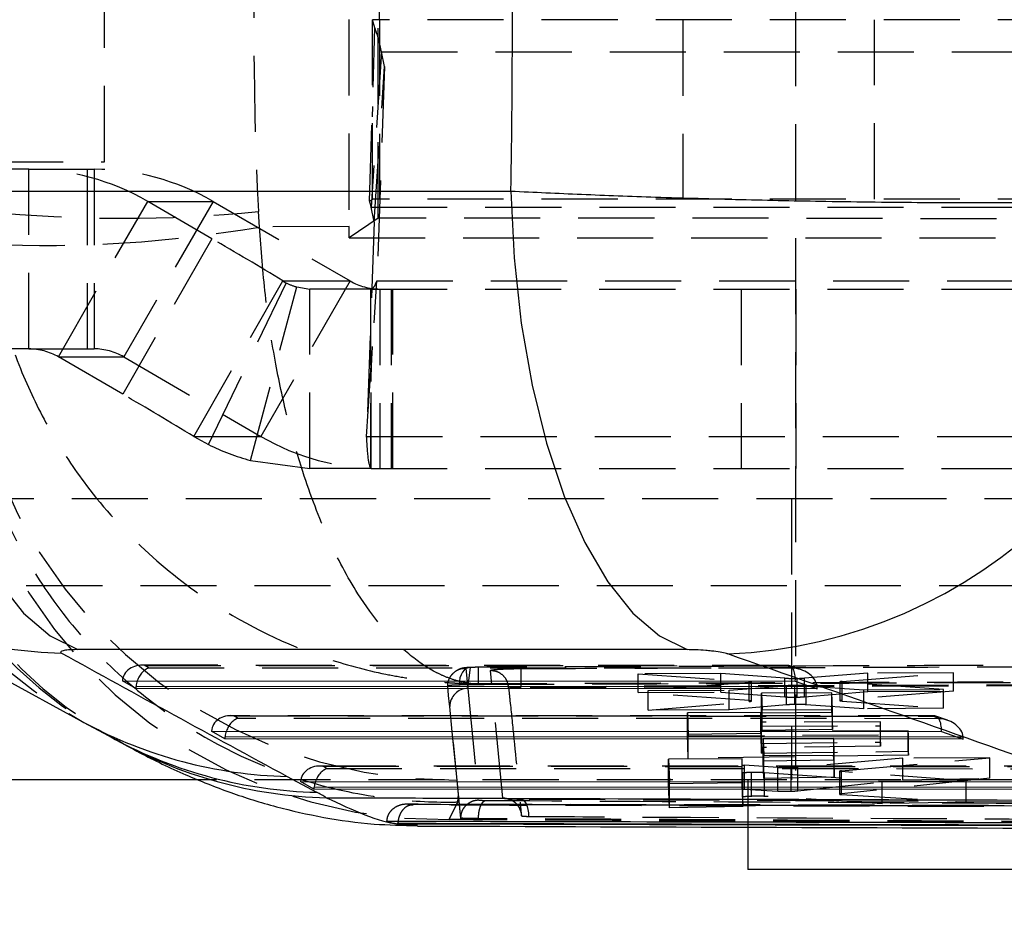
# Model space of a CAD drawing. Extents: x 11 to 368, y 17 to 293.
# Tile 5 of 24: x 180 to 196, y 37 to 52. Entities that reach past the tile are written whole.
import ezdxf

# ---------------------------------------------------------------- set-up
doc = ezdxf.new("R2010")
doc.units = 0
doc.linetypes.add('HIDDEN', pattern=[1.905, 1.27, -0.635])
doc.layers.get('0').update_dxf_attribs({"linetype": 'CONTINUOUS'})
doc.styles.add('SLDTEXTSTYLE0', font='TXT', dxfattribs={"width": 0.75})
doc.dimstyles.new('SLDDIMSTYLE0', dxfattribs={"dimtxt": 3.5, "dimasz": 3.302, "dimexe": 0, "dimexo": 0.0625, "dimgap": 0.875, "dimtad": 1, "dimdec": 0, "dimrnd": 1e-09, "dimzin": 12, "dimtxsty": 'SLDTEXTSTYLE0', "dimsah": 1, "dimcen": 0.09, "dimazin": 3, "dimtfac": 1, "dimtofl": 0, "dimtmove": 0, "dimatfit": 3, "dimtolj": 1, "dimtzin": 12})
doc.dimstyles.new('SLDDIMSTYLE1', dxfattribs={"dimtxt": 3.5, "dimasz": 3.302, "dimexe": 0, "dimexo": 0.0625, "dimgap": 0.875, "dimtad": 1, "dimdec": 3, "dimrnd": 1e-09, "dimzin": 12, "dimtxsty": 'SLDTEXTSTYLE0', "dimsah": 1, "dimcen": 0.09, "dimazin": 3, "dimtfac": 1, "dimtdec": 3, "dimtofl": 0, "dimtmove": 0, "dimatfit": 3, "dimtolj": 1, "dimtzin": 12})

# ---------------------------------------------------------------- blocks, each defined once
blk = doc.blocks.new('_D_6')
at = {"color": 179, "linetype": 'CONTINUOUS'}
for p, q in [((112.941, 40.966), (112.941, 26.766)), ((202.941, 39.266), (202.941, 26.766)), ((202.941, 27.766), (112.941, 27.766))]:
    blk.add_line(p, q, dxfattribs=at)
for points in [[(112.941, 27.766), (116.243, 27.258), (116.243, 28.274)], [(202.941, 27.766), (199.639, 28.274), (199.639, 27.258)]]:
    blk.add_solid(points, dxfattribs=at)
at = {"color": 179, "linetype": 'CONTINUOUS', "insert": (151.888, 32.278, -29.839), "char_height": 3.5, "attachment_point": 1, "style": 'SLDTEXTSTYLE0'}
blk.add_mtext('90', dxfattribs=at)
blk = doc.blocks.new('_D_7')
at = {"color": 179, "linetype": 'CONTINUOUS'}
for p, q in [((69.764, 45.116), (69.764, 17.051)), ((202.941, 39.266), (202.941, 17.051)), ((202.941, 18.051), (69.764, 18.051))]:
    blk.add_line(p, q, dxfattribs=at)
for points in [[(69.764, 18.051), (73.066, 17.543), (73.066, 18.559)], [(202.941, 18.051), (199.639, 18.559), (199.639, 17.543)]]:
    blk.add_solid(points, dxfattribs=at)
at = {"color": 179, "linetype": 'CONTINUOUS', "insert": (121.166, 22.563, -29.839), "char_height": 3.5, "attachment_point": 1, "style": 'SLDTEXTSTYLE0'}
blk.add_mtext('133', dxfattribs=at)

msp = doc.modelspace()

# ---------------------------------------------------------------- linework, layer by layer
at = {"color": 7, "linetype": 'HIDDEN'}
for p, q in [((192.5599, 65.459), (192.5599, 39.2659)), ((185.616, 51.9659), (185.616, 54.9659)), ((181.0245, 49.5909), (181.0245, 54.3409)), ((185.616, 51.9659), (185.4944, 51.9659)), ((185.4944, 48.9659), (185.4944, 51.9659)), ((185.5367, 51.8296), (185.4944, 51.9659)), ((185.5932, 48.6483), (185.5932, 51.9779)), ((199.116, 51.9659), (185.616, 51.9659)), ((185.616, 51.9659), (185.616, 48.9659)), ((190.6782, 51.9659), (190.6782, 48.9659)), ((193.8782, 48.9659), (193.8782, 51.9659)), ((185.4475, 48.9319), (185.5367, 51.8296)), ((185.6476, 51.43), (185.4752, 48.832)), ((185.6476, 51.43), (199.1511, 51.43)), ((185.6964, 51.1852), (185.6476, 51.43)), ((185.524, 48.5871), (185.6964, 51.1852)), ((185.6964, 51.1852), (185.5702, 47.5999)), ((185.4944, 50.5136), (185.491, 50.343)), ((179.0597, 49.5909), (181.0245, 49.5909)), ((179.7567, 49.4659), (173.4481, 49.4659)), ((179.7567, 49.4659), (180.8487, 49.4659)), ((179.7567, 46.4659), (179.7567, 49.4659)), ((180.7327, 49.4659), (180.7327, 46.4659)), ((180.8487, 49.4659), (180.8487, 46.4659)), ((180.2534, 46.332), (181.7435, 48.93)), ((182.8354, 48.93), (181.3454, 46.332)), ((182.8161, 48.3066), (181.7435, 48.93)), ((181.7435, 48.93), (182.8354, 48.93)), ((182.8354, 48.93), (185.124, 47.5999)), ((185.4475, 48.9319), (185.4944, 48.9659)), ((185.4752, 48.832), (198.9787, 48.832)), ((185.524, 48.5871), (185.4752, 48.832)), ((185.616, 48.9659), (185.4944, 48.9659)), ((199.116, 48.9659), (185.616, 48.9659)), ((183.6114, 48.502), (183.5908, 48.7621)), ((185.1047, 48.5091), (183.6114, 48.502)), ((185.1048, 48.3226), (185.1047, 48.5091)), ((185.5932, 48.6483), (185.1048, 48.3226)), ((185.524, 48.5871), (185.3978, 45.0018)), ((182.8161, 48.3066), (181.326, 45.7086)), ((185.1048, 48.3226), (199.395, 48.3226)), ((182.5123, 45.0018), (184.0024, 47.5999)), ((182.7567, 44.8669), (184.0572, 47.5662)), ((185.124, 47.5999), (183.6339, 45.0018)), ((184.0024, 47.5999), (184.0572, 47.5662)), ((184.0024, 47.5999), (185.124, 47.5999)), ((185.3978, 45.0018), (185.5702, 47.5999)), ((185.5702, 47.5999), (199.0737, 47.5999)), ((183.4622, 44.6022), (184.2335, 47.5)), ((184.2335, 47.5), (184.4492, 47.4659)), ((184.4492, 44.4659), (184.4492, 47.4659)), ((185.4744, 47.4659), (184.4492, 47.4659)), ((185.4645, 47.4659), (185.4645, 44.4659)), ((185.4744, 47.4659), (185.4645, 47.4659)), ((185.4744, 47.4659), (198.9778, 47.4659)), ((185.6207, 47.4659), (185.6207, 44.4659)), ((185.8093, 47.4659), (185.8093, 44.4659)), ((185.8358, 44.4659), (185.8358, 47.4659)), ((191.651, 47.4659), (191.651, 44.4659)), ((192.5662, 47.4659), (192.5662, 44.4659)), ((179.7567, 46.4659), (173.4481, 46.4659)), ((179.7567, 46.4659), (180.8487, 46.4659)), ((181.326, 45.7086), (180.2534, 46.332)), ((180.2534, 46.332), (181.3454, 46.332)), ((181.3454, 46.332), (183.6339, 45.0018)), ((185.4744, 44.4659), (185.4744, 45.9217)), ((182.5123, 45.0018), (183.6339, 45.0018)), ((182.5123, 45.0018), (182.7567, 44.8669)), ((185.3978, 45.0018), (198.9012, 45.0018)), ((183.4622, 44.6022), (184.4492, 44.4659)), ((185.4744, 44.4659), (184.4492, 44.4659)), ((185.4744, 44.4659), (185.4645, 44.4659)), ((185.4744, 44.4659), (198.9778, 44.4659)), ((174.7612, 43.9659), (201.9412, 43.9659)), ((192.4912, 43.9659), (192.4912, 39.2659)), ((201.9412, 42.5059), (176.5274, 42.5059)), ((192.4394, 41.1749), (181.645, 41.1793)), ((181.6937, 41.1764), (192.4182, 41.172)), ((181.7695, 41.1335), (181.6937, 41.1764)), ((192.5425, 41.1291), (181.7695, 41.1335)), ((187.0582, 41.1329), (187.0893, 40.792)), ((187.0893, 40.792), (187.1322, 41.1425)), ((192.4182, 41.172), (192.5425, 41.1291)), ((192.6594, 41.1032), (192.4636, 41.1708)), ((187.6737, 38.9601), (187.4658, 41.0912)), ((191.3141, 41.0396), (189.9346, 41.0341)), ((189.9346, 41.0341), (191.7859, 40.9051)), ((189.9346, 40.7231), (189.9346, 41.0341)), ((191.3141, 40.7301), (191.3141, 41.0396)), ((192.3836, 40.964), (191.3141, 41.0396)), ((192.3836, 40.6515), (192.3836, 40.964)), ((192.5858, 40.648), (192.5858, 40.9605)), ((193.7681, 41.0494), (192.7125, 40.9654)), ((192.7125, 40.6533), (192.7125, 40.9654)), ((193.3386, 40.9098), (195.1991, 41.0551)), ((195.1991, 41.0551), (193.7681, 41.0494)), ((193.7681, 40.742), (193.7681, 41.0494)), ((195.1991, 40.7487), (195.1991, 41.0551)), ((187.0893, 40.792), (187.2696, 38.9301)), ((187.1349, 40.8593), (187.1366, 40.8727)), ((187.1349, 40.8593), (187.2606, 40.8607)), ((197.0177, 40.8547), (187.9754, 40.8202)), ((197.0177, 40.8382), (187.9754, 40.8025)), ((187.9754, 40.8025), (187.9754, 40.8202)), ((191.7875, 40.8918), (190.0979, 40.7573)), ((191.4522, 40.7627), (192.4111, 40.8374)), ((191.7859, 40.5884), (191.7859, 40.9051)), ((191.7875, 40.5744), (191.7875, 40.8918)), ((191.8263, 40.5816), (191.8263, 40.8985)), ((192.4111, 40.5185), (192.4111, 40.8374)), ((192.5478, 40.524), (192.5478, 40.8423)), ((192.737, 40.8388), (193.7016, 40.7717)), ((192.737, 40.5207), (192.737, 40.8388)), ((192.8099, 40.8274), (192.921, 40.8274)), ((193.2987, 40.903), (193.2987, 40.5891)), ((193.3383, 40.5824), (193.3383, 40.8965)), ((195.03, 40.777), (193.3383, 40.8965)), ((193.3386, 40.5963), (193.3386, 40.9098)), ((193.7016, 40.7717), (195.03, 40.777)), ((195.03, 40.4627), (195.03, 40.777)), ((189.9346, 40.7231), (191.3141, 40.7301)), ((191.7859, 40.5884), (189.9346, 40.7231)), ((190.0979, 40.7573), (191.4522, 40.7627)), ((190.0979, 40.427), (190.0979, 40.7573)), ((191.3141, 40.7301), (192.3836, 40.6515)), ((191.4522, 40.4371), (191.4522, 40.7627)), ((193.168, 40.7164), (191.9929, 40.7117)), ((191.9929, 40.7117), (192.0029, 40.4343)), ((191.9929, 40.385), (191.9929, 40.7117)), ((192.7125, 40.6533), (193.7681, 40.742)), ((193.168, 40.394), (193.168, 40.7164)), ((193.178, 40.439), (193.168, 40.7164)), ((195.1991, 40.7487), (193.3386, 40.5963)), ((193.7016, 40.4533), (193.7016, 40.7717)), ((193.7681, 40.742), (195.1991, 40.7487)), ((186.8293, 40.0694), (186.787, 40.492)), ((190.0979, 40.427), (191.7875, 40.5744)), ((192.4111, 40.5185), (191.4522, 40.4371)), ((193.7016, 40.4533), (192.737, 40.5207)), ((193.3386, 40.5963), (193.3078, 40.5926)), ((193.3383, 40.5824), (195.03, 40.4627)), ((195.03, 40.4627), (193.7016, 40.4533)), ((194.8778, 40.333), (183.1319, 40.3377)), ((183.1807, 40.3349), (194.8567, 40.3301)), ((183.2565, 40.292), (183.1807, 40.3349)), ((194.9809, 40.2872), (183.2565, 40.292)), ((191.4522, 40.4371), (190.0979, 40.427)), ((191.9814, 40.3883), (190.7552, 40.3834)), ((190.7552, 40.3834), (190.7702, 40.0034)), ((190.7552, 40.0307), (190.7552, 40.3834)), ((191.9814, 40.0437), (191.9814, 40.3883)), ((191.9878, 40.2265), (191.9814, 40.3883)), ((191.9929, 40.385), (193.168, 40.394)), ((192.0029, 40.0924), (191.9929, 40.385)), ((192.0029, 40.4343), (193.178, 40.439)), ((192.0029, 40.0924), (192.0029, 40.4343)), ((193.168, 40.394), (193.178, 40.1042)), ((193.178, 40.1042), (193.178, 40.439)), ((194.8567, 40.3301), (194.9809, 40.2872)), ((195.0979, 40.2613), (194.902, 40.3289)), ((193.9769, 40.2344), (191.9878, 40.2265)), ((191.9878, 39.8729), (191.9878, 40.2265)), ((191.9904, 40.1617), (193.9794, 40.1696)), ((191.9904, 39.8045), (191.9904, 40.1617)), ((191.9939, 40.0731), (191.9904, 40.1617)), ((193.9769, 39.8961), (193.9769, 40.2344)), ((193.9794, 40.1696), (193.9769, 40.2344)), ((193.9794, 39.8288), (193.9794, 40.1696)), ((186.9718, 38.6262), (186.8293, 40.0694)), ((186.9093, 39.2613), (186.8293, 40.0694)), ((190.7552, 40.0307), (191.9814, 40.0437)), ((190.7702, 39.6256), (190.7552, 40.0307)), ((190.7702, 40.0034), (194.4454, 40.0181)), ((190.7702, 39.6256), (190.7702, 40.0034)), ((191.9814, 40.0437), (191.9878, 39.8729)), ((194.4428, 40.0828), (191.9939, 40.0731)), ((191.9939, 39.7109), (191.9939, 40.0731)), ((193.178, 40.1042), (192.0029, 40.0924)), ((193.1981, 39.9562), (192.0229, 39.9515)), ((192.0229, 39.9515), (192.033, 39.6741)), ((192.0229, 39.5827), (192.0229, 39.9515)), ((193.1981, 39.5992), (193.1981, 39.9562)), ((193.2081, 39.6788), (193.1981, 39.9562)), ((194.4428, 39.7425), (194.4428, 40.0828)), ((194.4454, 40.0181), (194.4428, 40.0828)), ((194.4454, 39.6754), (194.4454, 40.0181)), ((195.2483, 39.9855), (195.3595, 39.9855)), ((191.9878, 39.8729), (193.9769, 39.8961)), ((193.9794, 39.8288), (191.9904, 39.8045)), ((191.9904, 39.8045), (191.9939, 39.7109)), ((193.9769, 39.8961), (193.9794, 39.8288)), ((194.4454, 39.6754), (190.7702, 39.6256)), ((191.9939, 39.7109), (194.4428, 39.7425)), ((192.033, 39.6741), (193.2081, 39.6788)), ((192.033, 39.2896), (192.033, 39.6741)), ((194.3508, 39.6265), (192.5999, 39.4712)), ((193.2081, 39.3088), (193.2081, 39.6788)), ((193.3254, 39.4147), (195.8073, 39.6323)), ((195.8073, 39.6323), (194.3508, 39.6265)), ((194.3508, 39.2681), (194.3508, 39.6265)), ((194.4428, 39.7425), (194.4454, 39.6754)), ((195.8073, 39.2916), (195.8073, 39.6323)), ((197.3163, 39.491), (184.6189, 39.4962)), ((184.6677, 39.4933), (197.2951, 39.4882)), ((184.7435, 39.4504), (184.6677, 39.4933)), ((191.6668, 39.6158), (190.4405, 39.6109)), ((190.4405, 39.6109), (190.4543, 39.2307)), ((190.4405, 39.2022), (190.4405, 39.6109)), ((191.6668, 39.2233), (191.6668, 39.6158)), ((191.6704, 39.5153), (191.6668, 39.6158)), ((191.6704, 39.1168), (191.6704, 39.5153)), ((191.7095, 39.1105), (191.7095, 39.5089)), ((192.2641, 39.4693), (191.7095, 39.5089)), ((192.0229, 39.5827), (193.1981, 39.5992)), ((192.033, 39.2896), (192.0229, 39.5827)), ((192.2641, 39.0763), (192.2641, 39.4693)), ((192.49, 39.0761), (192.49, 39.4662)), ((192.5999, 39.0828), (192.5999, 39.4712)), ((193.1981, 39.5992), (193.2081, 39.3088)), ((197.4194, 39.4453), (184.7435, 39.4504)), ((191.6752, 38.9754), (191.6752, 39.382)), ((191.6805, 39.2356), (191.6752, 39.382)), ((191.6752, 39.382), (191.6752, 38.9754)), ((191.8281, 38.9898), (191.8281, 39.3935)), ((193.2081, 39.3088), (192.033, 39.2896)), ((192.0444, 39.39), (194.0068, 39.2449)), ((192.0444, 38.9892), (192.0444, 39.39)), ((193.2928, 39.4084), (193.2928, 39.0266)), ((193.3254, 39.0336), (193.3254, 39.4147)), ((193.3302, 39.0204), (193.3302, 39.402)), ((195.4117, 39.2505), (193.3302, 39.402)), ((201.9412, 39.2659), (182.5936, 39.2659)), ((186.9326, 39.0231), (186.9093, 39.2613)), ((190.4405, 39.2022), (191.6668, 39.2233)), ((190.4543, 38.7951), (190.4405, 39.2022)), ((190.4543, 39.2307), (191.6805, 39.2356)), ((190.4543, 38.7951), (190.4543, 39.2307)), ((191.6668, 39.2233), (191.6704, 39.1168)), ((191.6805, 38.8201), (191.6805, 39.2356)), ((191.7662, 39.2659), (191.7662, 38.4754)), ((192.5999, 39.0828), (194.3508, 39.2681)), ((195.8073, 39.2916), (193.3254, 39.0336)), ((194.0068, 39.2449), (195.4117, 39.2505)), ((194.0068, 38.8662), (194.0068, 39.2449)), ((194.3508, 39.2681), (195.8073, 39.2916)), ((195.4117, 38.8932), (195.4117, 39.2505)), ((186.9201, 38.8956), (186.9326, 39.0231)), ((186.9718, 38.62), (186.9326, 39.0231)), ((191.6752, 38.9754), (191.6805, 38.8201)), ((191.7095, 39.1105), (192.2641, 39.0763)), ((194.0068, 38.8662), (192.0444, 38.9892)), ((193.3254, 39.0336), (193.2983, 39.0294)), ((193.3302, 39.0204), (195.4117, 38.8932)), ((197.6873, 38.8327), (186.0757, 38.8598)), ((186.7758, 38.6032), (186.9201, 38.8956)), ((193.1932, 38.9109), (187.9685, 38.9391)), ((193.1904, 38.9137), (187.977, 38.942)), ((191.6805, 38.8201), (190.4543, 38.7951)), ((198.417, 38.8848), (193.1932, 38.9109)), ((195.4117, 38.8932), (194.0068, 38.8662)), ((187.1338, 38.6013), (186.7758, 38.6032)), ((186.9718, 38.6263), (186.9718, 38.6262)), ((186.9718, 38.62), (186.9718, 38.6262)), ((187.2663, 38.6178), (187.2663, 38.6178)), ((187.2663, 38.5988), (187.2663, 38.6178))]:
    msp.add_line(p, q, dxfattribs=at)
at = {"color": 7, "linetype": 'CONTINUOUS'}
for p, q in [((177.6336, 49.102), (187.8077, 49.102)), ((176.846, 42.3177), (180.6765, 40.2242)), ((190.7517, 41.4404), (180.5776, 41.4404)), ((181.3212, 40.9194), (192.5567, 40.9148)), ((181.5449, 40.7928), (181.3212, 40.9194)), ((192.9235, 40.7882), (181.5449, 40.7928)), ((192.5567, 40.9148), (192.9235, 40.7882)), ((180.6758, 40.2245), (181.1664, 39.959)), ((182.8081, 40.0779), (194.9952, 40.0729)), ((183.0318, 39.9513), (182.8081, 40.0779)), ((195.362, 39.9463), (183.0318, 39.9513)), ((194.9952, 40.0729), (195.362, 39.9463)), ((184.0727, 39.3224), (184.5633, 39.0569)), ((182.5936, 39.2659), (131.9412, 39.2659)), ((184.2951, 39.2363), (197.4336, 39.231)), ((184.5188, 39.1097), (184.2951, 39.2363)), ((197.8004, 39.1043), (184.5188, 39.1097)), ((185.9206, 38.5284), (185.9209, 38.5405)), ((185.9206, 38.5284), (199.5632, 38.4932)), ((191.7662, 38.4754), (191.7662, 37.7659)), ((198.1161, 37.7659), (191.7662, 37.7659))]:
    msp.add_line(p, q, dxfattribs=at)
at = {"color": 8, "linetype": 'CONTINUOUS'}
for p, q in [((181.5484, 40.832), (192.8099, 40.8274)), ((183.0354, 39.9905), (195.2483, 39.9855)), ((184.5224, 39.1489), (197.6867, 39.1436))]:
    msp.add_line(p, q, dxfattribs=at)
at = {"color": 7, "linetype": 'CONTINUOUS', "flags": 128}
for points in [[(177.6336, 49.102), (177.6885, 47.9848), (177.8079, 46.8964), (177.9893, 45.8576), (178.2294, 44.8883), (178.5236, 44.0073), (178.8662, 43.2314), (179.2505, 42.5754), (179.6693, 42.052), (180.1145, 41.6713), (180.5776, 41.4404)], [(187.8077, 49.102), (187.8626, 47.9848), (187.9819, 46.8964), (188.1634, 45.8576), (188.4035, 44.8883), (188.6977, 44.0073), (189.0402, 43.2314), (189.4246, 42.5754), (189.8434, 42.052), (190.2886, 41.6713), (190.7517, 41.4404)]]:
    msp.add_lwpolyline(points, dxfattribs=at)
at = {"color": 7, "linetype": 'HIDDEN', "flags": 128}
for points in [[(187.1322, 41.1425), (187.0954, 41.1394), (187.06, 41.1248), (187.0274, 41.0994), (186.9988, 41.0641), (186.9754, 41.0202), (186.9579, 40.9694), (186.9471, 40.9136), (186.9434, 40.855)], [(186.787, 40.492), (186.7834, 40.5281), (186.7684, 40.6768), (186.7523, 40.8366)], [(187.9685, 38.9391), (187.9935, 38.937), (188.0178, 38.9234), (188.0405, 38.8987), (188.0607, 38.864), (188.0776, 38.8205), (188.0905, 38.7698), (188.0991, 38.714), (188.1029, 38.6552)]]:
    msp.add_lwpolyline(points, dxfattribs=at)
at = {"color": 7, "linetype": 'HIDDEN'}
for centre, radius, start, end in [((183.5429, 51.0612), 2.1368, 9.94057, 21.07794), ((179.756, 45.5126), 3.9534, 59.81938, 89.98956), ((180.848, 45.5126), 3.9534, 59.81943, 89.98951), ((184.9491, 48.7398), 0.5341, 9.93984, 21.07818), ((181.3155, 71.2711), 22.6237, 264.2278, 275.7722), ((180.0112, 69.3986), 21.2044, 267.50371, 279.77538), ((152.1054, -4.5933), 61.1682, 58.569567, 59.86303), ((184.4912, 48.4552), 0.9893, 243.97564, 254.90193), ((185.6209, 48.4543), 0.9883, 239.81945, 269.98959), ((184.3833, 46.976), 7.7025, 182.36503, 241.24137), ((186.8165, 47.3813), 8.1205, 185.10904, 270.6548), ((184.8739, 46.7105), 7.7025, 182.36513, 241.22684), ((179.7565, 45.4776), 0.9883, 59.81939, 89.98955), ((180.8485, 45.4776), 0.9884, 59.8196, 89.98934), ((185.0324, 46.6437), 7.7214, 182.52649, 240.26341), ((186.6397, 46.7462), 8.1441, 185.26779, 270.95751), ((150.6162, -7.19), 61.1666, 58.569541, 59.863039), ((185.6214, 48.4193), 3.9534, 239.81936, 269.98958), ((184.4929, 48.4225), 3.9569, 243.97522, 254.90238), ((201.8237, 40.9981), 14.5638, 179.41907, 180.54049), ((247.1928, 41.133), 59.2182, 180.008492, 180.302586), ((187.0913, 40.4877), 0.3044, 90.3771, 179.18225), ((187.6808, 38.6561), 0.3041, 1.42311, 91.32972)]:
    msp.add_arc(centre, radius, start, end, dxfattribs=at)
at = {"color": 7, "linetype": 'CONTINUOUS'}
msp.add_arc((191.0681, 49.6437), 8.2832, 272.48823, 355.6736, dxfattribs=at)
at = {"color": 8, "linetype": 'CONTINUOUS'}
for centre, radius, start, end in [((180.4865, 48.9245), 7.5434, 241.30349, 268.59728), ((184.251, 46.8399), 7.5197, 241.62644, 268.64154), ((184.7415, 46.5744), 7.5196, 241.61165, 268.64167), ((184.9155, 46.5292), 7.5641, 240.60258, 268.55754)]:
    msp.add_arc(centre, radius, start, end, dxfattribs=at)
at = {"color": 7, "linetype": 'HIDDEN'}
for centre, major_axis, ratio, start_param, end_param in [((239.0044, 51.9659), (0, 60.9), 0.9111734, 1.5181643, 1.6234284), ((185.5026, 51.9659), (0, 60.9), 0.0065439, 1.5707863, 1.6275902), ((188.52, 48.6059), (10.1507, 0.0001), 0.0043633, 0.4114513, 1.8632818), ((181.6762, 40.8748), (0.3473, -0.0915), 0.8363227, 1.7384007, 3.2997746), ((181.7519, 40.8319), (0.0791, 0.3002), 0.6430074, 0.3048168, 1.4474506), ((192.4007, 40.8704), (0.051, 0.3035), 0.488824, 4.9407519, 6.5021259), ((192.525, 40.8275), (0.3947, -0.0663), 0.7530838, 0.2191107, 1.6525245), ((192.5489, 40.9716), (0.2078, 0.0008), 0.0550967, 3.7924196, 4.8908428), ((192.5469, 40.9714), (0.2057, 0.0008), 0.0550967, 4.9027521, 5.6479344), ((191.6228, 40.8977), (0.2035, 0.0008), 0.0550967, 5.6553687, 6.9243155), ((192.5753, 40.8312), (0.2059, 0.0008), 0.0550967, 1.7043804, 2.4934796), ((192.5736, 40.8311), (0.2071, 0.0008), 0.0550967, 0.6613704, 1.6952173), ((192.6469, 40.7854), (0.0039, 0.3074), 0.8999322, 4.732886, 4.8608462), ((193.5019, 40.9038), (0.2031, 0.0008), 0.0550967, 2.5037725, 3.7764757), ((183.1631, 40.0332), (0.3473, -0.0915), 0.8363227, 1.7384007, 3.2997746), ((183.2389, 39.9903), (0.0791, 0.3002), 0.6430074, 0.3048168, 1.4474506), ((194.8391, 40.0285), (0.051, 0.3035), 0.488824, 4.9407519, 6.5021259), ((194.9634, 39.9856), (0.3947, -0.0663), 0.7530838, 0.2191107, 1.6525245), ((195.0853, 39.9435), (0.0039, 0.3074), 0.8999322, 4.732886, 4.8608462), ((184.6501, 39.1917), (0.3473, -0.0915), 0.8363227, 1.7384007, 3.2997746), ((191.8728, 39.5161), (0.2024, 0.0008), 0.0550967, 3.1433274, 3.7735399), ((192.428, 39.4768), (0.2058, 0.0008), 0.0550967, 5.0179699, 5.7002274), ((184.7259, 39.1488), (0.0791, 0.3002), 0.6430074, 0.3048168, 1.4474506), ((193.4996, 39.4092), (0.2068, 0.0008), 0.0550967, 2.5729715, 3.7516059)]:
    msp.add_ellipse(centre, major_axis=major_axis, ratio=ratio, start_param=start_param, end_param=end_param, dxfattribs=at)
at = {"color": 7, "linetype": 'CONTINUOUS'}
for centre, major_axis, ratio, start_param, end_param in [((164.9583, 51.9659), (0, 60.9), 0.3756101, 4.6653453, 4.7594327), ((224.5384, 43.9225), (104.8286, -48.7654), 0.1926066, 4.3679673, 4.4071072), ((136.1909, 43.9225), (160.1287, -50.7936), 0.0895751, 1.2083075, 1.2471622), ((181.8263, 40.7898), (0.0438, 0.3048), 0.9127634, 1.5636143, 1.6915745), ((181.7519, 40.8319), (0.0791, 0.3002), 0.6430074, 1.4474506, 1.7382306), ((183.3133, 39.9483), (0.0438, 0.3048), 0.9127634, 1.5636143, 1.6915745), ((183.2389, 39.9903), (0.0791, 0.3002), 0.6430074, 1.4474506, 1.7382306), ((184.8003, 39.1067), (0.0438, 0.3048), 0.9127634, 1.5636143, 1.6915745), ((184.7259, 39.1488), (0.0791, 0.3002), 0.6430074, 1.4474506, 1.7382306), ((127.7506, 40.5106), (58.6955, -3.4682), 0.125004, 0.2502612, 0.2614671)]:
    msp.add_ellipse(centre, major_axis=major_axis, ratio=ratio, start_param=start_param, end_param=end_param, dxfattribs=at)
for points, knots in [([(187.8077, 49.102), (188.1975, 49.0838), (188.977, 49.0474), (190.2732, 49), (191.6486, 48.96), (193.1639, 48.9282), (194.6376, 48.9111), (196.0111, 48.9098), (197.1837, 48.9223), (198.1842, 48.9491), (198.8881, 48.9826), (199.2111, 49.0092), (199.3277, 49.0188)], [0, 0, 0, 0, 0.0921145, 0.1842289, 0.2883927, 0.3925564, 0.516343, 0.6226838, 0.729025, 0.8346784, 0.9403321, 1, 1, 1, 1]), ([(180.5776, 41.4404), (180.5706, 41.4404), (180.5131, 41.4403), (180.4156, 41.4366), (180.3316, 41.4256), (180.2858, 41.4101), (180.2819, 41.3959), (180.2981, 41.3857), (180.3019, 41.3833)], [0, 0, 0, 0, 0.0335155, 0.273766, 0.513956, 0.6736942, 0.9246636, 1, 1, 1, 1]), ([(191.4277, 41.3683), (191.4209, 41.3705), (191.3902, 41.3806), (191.3073, 41.3985), (191.1807, 41.416), (191.0404, 41.4294), (190.8981, 41.4386), (190.7985, 41.4398), (190.7517, 41.4404)], [0, 0, 0, 0, 0.0604656, 0.2732476, 0.4861432, 0.6099259, 0.8169189, 1, 1, 1, 1]), ([(181.1664, 39.959), (181.1699, 39.9572), (181.1837, 39.9496), (181.1939, 39.9439), (181.2016, 39.9396)], [0, 0, 0, 0, 0.2498895, 1, 1, 1, 1]), ([(181.1987, 39.9524), (181.335, 39.8735), (181.7003, 39.6622), (182.3354, 39.3609), (183.0927, 39.0561), (183.8634, 38.8124), (184.6663, 38.6317), (185.4579, 38.5157), (186.003, 38.5056), (186.2473, 38.501)], [0, 0, 0, 0, 0.1115774, 0.29896, 0.4630953, 0.6123555, 0.7529647, 0.8892782, 1, 1, 1, 1]), ([(184.7251, 38.9675), (186.0495, 38.9627), (190.5886, 38.9461), (195.1221, 38.9315), (198.3328, 38.9211)], [0, 0, 0, 0, 0.2917755, 1, 1, 1, 1]), ([(199.3928, 38.5409), (199.2391, 38.5412), (198.3477, 38.5429), (194.5057, 38.5506), (190.1062, 38.5601), (186.4443, 38.5689), (185.7329, 38.5706)], [0, 0, 0, 0, 0.0337677, 0.1957685, 0.8437717, 1, 1, 1, 1]), ([(185.7329, 38.5706), (185.7715, 38.5608), (185.834, 38.5448), (185.8966, 38.5329), (185.9206, 38.5284)], [0, 0, 0, 0, 0.6168957, 1, 1, 1, 1]), ([(186.2503, 38.494), (186.2886, 38.4938), (190.811, 38.4759), (195.3213, 38.4621), (199.7935, 38.4483)], [0, 0, 0, 0, 0.00845234, 1, 1, 1, 1])]:
    msp.add_open_spline(points, degree=3, knots=knots, dxfattribs=at)
at = {"color": 7, "linetype": 'HIDDEN'}
for points, knots in [([(187.1366, 40.8727), (187.1342, 40.8731), (187.1313, 40.8734), (187.1274, 40.874), (187.1233, 40.8746), (187.115, 40.8758), (187.1003, 40.878), (187.0754, 40.8821), (187.0334, 40.8899), (186.9625, 40.9053), (186.8425, 40.9383), (186.6889, 40.9955), (186.4231, 41.1255), (185.9306, 41.4694), (185.3259, 42.1891), (184.7497, 43.2686), (184.3601, 44.2796), (184.0701, 45.2983), (183.8579, 46.2892), (183.6945, 47.3623), (183.6391, 48.1221), (183.6114, 48.502)], [0, 0, 0, 0, 0.0014913, 0.0017224, 0.00238, 0.0040103, 0.0067568, 0.011385, 0.0191861, 0.0323433, 0.0545765, 0.0923508, 0.126247, 0.2179084, 0.3987666, 0.5202012, 0.6415822, 0.7280807, 0.814564, 0.9072886, 1, 1, 1, 1]), ([(179.0877, 48.2142), (179.1492, 47.8365), (179.2723, 47.081), (179.6417, 46.021), (180.1234, 45.0473), (180.7833, 44.0522), (181.6722, 43.0729), (182.9888, 42.0405), (184.3726, 41.3704), (185.501, 41.0669), (186.1101, 40.9587), (186.4623, 40.9141), (186.7373, 40.891), (186.8998, 40.8814), (186.9961, 40.8771), (187.0532, 40.875), (187.0871, 40.874), (187.1061, 40.8735), (187.1156, 40.8732), (187.1245, 40.873), (187.131, 40.8729), (187.1366, 40.8727)], [0, 0, 0, 0, 0.0927116, 0.1854362, 0.2719193, 0.3584175, 0.4797986, 0.6012333, 0.7821095, 0.8737667, 0.9076496, 0.9454253, 0.9676587, 0.9808157, 0.9886163, 0.9932443, 0.9959906, 0.9976206, 0.9982777, 0.998509, 1, 1, 1, 1]), ([(185.4744, 47.4659), (185.4898, 47.4718), (185.5208, 47.4836), (185.5537, 47.5611), (185.5702, 47.5999)], [0, 0, 0, 0, 0.49999904, 1, 1, 1, 1]), ([(185.4744, 45.9217), (185.4749, 45.9824), (185.4759, 46.1005), (185.4905, 46.3737), (185.4977, 46.5065)], [0, 0, 0, 0, 0.5138156, 1, 1, 1, 1]), ([(178.6676, 46.2873), (178.7304, 45.8354), (178.856, 44.9316), (179.3268, 43.639), (179.996, 42.4423), (180.8577, 41.3726), (181.8891, 40.4658), (183.0561, 39.7408), (184.3302, 39.2256), (185.5848, 38.9473), (186.4572, 38.889), (186.8723, 38.8949), (186.9201, 38.8956)], [0, 0, 0, 0, 0.112227, 0.2244541, 0.3366811, 0.448908, 0.5611371, 0.6733664, 0.7855994, 0.8978326, 0.9882279, 1, 1, 1, 1]), ([(185.4744, 44.4659), (185.4596, 44.4894), (185.43, 44.5364), (185.4085, 44.8467), (185.3978, 45.0018)], [0, 0, 0, 0, 0.5000002, 1, 1, 1, 1]), ([(186.7523, 40.8366), (186.756, 40.8681), (186.7637, 40.9337), (186.8149, 41.0225), (186.8911, 41.0903), (186.9768, 41.1275), (187.0339, 41.1312), (187.0582, 41.1329)], [0, 0, 0, 0, 0.2013899, 0.4189202, 0.6364494, 0.8452189, 1, 1, 1, 1]), ([(187.119, 41.1425), (187.1055, 41.1418), (187.0655, 41.1397), (187.0248, 41.1355), (186.959, 41.1216), (186.9241, 41.1015), (186.9059, 41.091)], [0, 0, 0, 0, 0.1829293, 0.5444433, 0.7614131, 1, 1, 1, 1]), ([(187.1322, 41.1425), (187.1163, 41.1415), (187.0844, 41.1395), (187.0615, 41.1361), (187.0591, 41.1338), (187.0582, 41.1329)], [0, 0, 0, 0, 0.3709757, 0.7459489, 1, 1, 1, 1]), ([(187.2607, 41.1457), (187.2373, 41.1455), (187.1906, 41.1451), (187.1516, 41.1434), (187.1322, 41.1425)], [0, 0, 0, 0, 0.50226981, 1, 1, 1, 1]), ([(197.5989, 41.1833), (197.3959, 41.1826), (196.3809, 41.1792), (192.9348, 41.1674), (189.6918, 41.155), (187.2607, 41.1457)], [0, 0, 0, 0, 0.05890729, 0.2945369, 1, 1, 1, 1]), ([(187.4658, 41.0912), (187.4688, 41.0938), (187.4758, 41.0999), (187.5433, 41.109), (187.6619, 41.1171), (187.8125, 41.1226), (187.9222, 41.1237), (187.9746, 41.1242)], [0, 0, 0, 0, 0.16107241, 0.37533512, 0.5895323, 0.80367702, 1, 1, 1, 1]), ([(187.9746, 41.1242), (188.1776, 41.125), (189.1926, 41.1292), (192.2072, 41.1412), (195.0189, 41.1515), (197.0185, 41.1587)], [0, 0, 0, 0, 0.0673376, 0.3366882, 1, 1, 1, 1]), ([(187.7716, 40.7893), (187.7669, 40.8285), (187.7575, 40.9077), (187.6871, 41.0078), (187.5859, 41.078), (187.5058, 41.0868), (187.4658, 41.0912)], [0, 0, 0, 0, 0.2469271, 0.497949, 0.7489738, 1, 1, 1, 1]), ([(186.7523, 40.8366), (186.759, 40.8402), (186.7717, 40.847), (186.8534, 40.8521), (186.9196, 40.8542), (186.9434, 40.855)], [0, 0, 0, 0, 0.4152333, 0.7891987, 1, 1, 1, 1]), ([(186.9434, 40.855), (186.9857, 40.856), (187.0455, 40.8575), (187.1146, 40.8589), (187.1349, 40.8593)], [0, 0, 0, 0, 0.7060439, 1, 1, 1, 1]), ([(187.1366, 40.8727), (188.8569, 40.8789), (192.3347, 40.8913), (195.8124, 40.9024), (197.5699, 40.908)], [0, 0, 0, 0, 0.4946648, 1, 1, 1, 1]), ([(187.2606, 40.8607), (187.4429, 40.8614), (188.4372, 40.8651), (191.8774, 40.8778), (195.1353, 40.8885), (197.5812, 40.8965)], [0, 0, 0, 0, 0.0529959, 0.2890259, 1, 1, 1, 1]), ([(187.7716, 40.7893), (187.7725, 40.7814), (187.7783, 40.7247), (187.8041, 40.4733), (187.8756, 39.7727), (187.9398, 39.1208), (187.9848, 38.6637)], [0, 0, 0, 0, 0.0111742, 0.0799075, 0.3548404, 1, 1, 1, 1]), ([(187.9754, 40.8202), (187.9754, 40.8202), (187.9546, 40.8202), (187.9106, 40.8184), (187.8503, 40.8132), (187.8026, 40.805), (187.779, 40.797), (187.7742, 40.7921), (187.7727, 40.7906)], [0, 0, 0, 0, 0.000199, 0.2084139, 0.438855, 0.6695781, 0.9005789, 1, 1, 1, 1]), ([(187.9754, 40.8025), (187.9524, 40.8023), (187.9063, 40.8018), (187.845, 40.7994), (187.7989, 40.796), (187.778, 40.7929), (187.7738, 40.7911), (187.7727, 40.7906)], [0, 0, 0, 0, 0.2312717, 0.4625608, 0.6936238, 0.9242736, 1, 1, 1, 1]), ([(192.3836, 40.6515), (192.3996, 40.6506), (192.4316, 40.6487), (192.4976, 40.6475), (192.5509, 40.6475), (192.5799, 40.6479), (192.5858, 40.648)], [0, 0, 0, 0, 0.3068986, 0.6138099, 0.9204136, 1, 1, 1, 1]), ([(192.5858, 40.648), (192.6081, 40.6485), (192.6526, 40.6495), (192.6925, 40.6517), (192.7095, 40.6531), (192.7125, 40.6533)], [0, 0, 0, 0, 0.452122, 0.9042431, 1, 1, 1, 1]), ([(191.7875, 40.5744), (191.7992, 40.5756), (191.8225, 40.5781), (191.8295, 40.5822), (191.8168, 40.5858), (191.7952, 40.5876), (191.7859, 40.5884)], [0, 0, 0, 0, 0.2661584, 0.5323016, 0.7985634, 1, 1, 1, 1]), ([(192.5478, 40.524), (192.5252, 40.5236), (192.4801, 40.5227), (192.4356, 40.5204), (192.4161, 40.5189), (192.4111, 40.5185)], [0, 0, 0, 0, 0.4268048, 0.8536181, 1, 1, 1, 1]), ([(192.737, 40.5207), (192.7209, 40.5216), (192.6887, 40.5233), (192.6209, 40.5246), (192.5727, 40.5242), (192.5478, 40.524)], [0, 0, 0, 0, 0.32621489, 0.6524508, 1, 1, 1, 1]), ([(193.2999, 40.5891), (193.2995, 40.5889), (193.2958, 40.5875), (193.3085, 40.585), (193.3293, 40.5832), (193.3383, 40.5824)], [0, 0, 0, 0, 0.0594586, 0.5914689, 1, 1, 1, 1]), ([(192.49, 39.4662), (192.4669, 39.4658), (192.4206, 39.4652), (192.3508, 39.4658), (192.2976, 39.4673), (192.2732, 39.4688), (192.2641, 39.4693)], [0, 0, 0, 0, 0.2781569, 0.5562971, 0.8346618, 1, 1, 1, 1]), ([(191.6752, 39.382), (191.6775, 39.3833), (191.682, 39.3858), (191.7173, 39.3893), (191.7672, 39.3921), (191.8085, 39.393), (191.8281, 39.3935)], [0, 0, 0, 0, 0.2564945, 0.5130267, 0.7690633, 1, 1, 1, 1]), ([(191.8281, 39.3935), (191.8508, 39.3938), (191.896, 39.3943), (191.9632, 39.3936), (192.0135, 39.392), (192.0361, 39.3905), (192.0444, 39.39)], [0, 0, 0, 0, 0.2788192, 0.5576371, 0.8367021, 1, 1, 1, 1]), ([(191.6704, 39.1168), (191.6724, 39.1155), (191.6763, 39.113), (191.699, 39.1113), (191.7095, 39.1105)], [0, 0, 0, 0, 0.5355272, 1, 1, 1, 1]), ([(191.8281, 38.9898), (191.8065, 38.9889), (191.7633, 38.9872), (191.7134, 38.9834), (191.681, 38.9793), (191.6771, 38.9766), (191.6752, 38.9754)], [0, 0, 0, 0, 0.2550346, 0.5100387, 0.7655838, 1, 1, 1, 1]), ([(192.0444, 38.9892), (192.0294, 38.9899), (191.9992, 38.9914), (191.9356, 38.9919), (191.8762, 38.9912), (191.841, 38.9902), (191.8281, 38.9898)], [0, 0, 0, 0, 0.2798527, 0.5597205, 0.8390093, 1, 1, 1, 1]), ([(192.2641, 39.0763), (192.2803, 39.0755), (192.3125, 39.0741), (192.379, 39.0737), (192.4405, 39.0745), (192.4766, 39.0756), (192.49, 39.0761)], [0, 0, 0, 0, 0.2790866, 0.5582067, 0.8367634, 1, 1, 1, 1]), ([(192.49, 39.0761), (192.5117, 39.077), (192.5555, 39.0788), (192.585, 39.0815), (192.5999, 39.0828)], [0, 0, 0, 0, 0.4946127, 1, 1, 1, 1]), ([(193.2954, 39.0266), (193.2947, 39.0262), (193.2917, 39.0244), (193.3062, 39.0222), (193.3242, 39.0209), (193.3302, 39.0204)], [0, 0, 0, 0, 0.1757768, 0.7295015, 1, 1, 1, 1]), ([(186.0863, 38.8578), (186.0853, 38.8578), (186.0409, 38.8597), (185.9555, 38.8489), (185.8528, 38.7976), (185.7838, 38.7276), (185.7426, 38.653), (185.7361, 38.5976), (185.7329, 38.5706)], [0, 0, 0, 0, 0.0065615, 0.2747192, 0.5243516, 0.6932306, 0.8508422, 1, 1, 1, 1]), ([(186.1484, 38.8438), (186.1478, 38.8437), (186.1259, 38.8425), (186.0744, 38.829), (186.0063, 38.7771), (185.9563, 38.6958), (185.929, 38.6182), (185.9236, 38.5665), (185.9209, 38.5405)], [0, 0, 0, 0, 0.0057718, 0.2354236, 0.5483208, 0.7481985, 0.8736052, 1, 1, 1, 1]), ([(186.1484, 38.8438), (186.1418, 38.8452), (186.1211, 38.8496), (186.1005, 38.8544), (186.0863, 38.8578)], [0, 0, 0, 0, 0.31709186, 1, 1, 1, 1]), ([(186.0863, 38.8578), (186.2708, 38.8573), (187.1929, 38.8549), (191.0657, 38.8452), (194.754, 38.837), (197.7047, 38.8305)], [0, 0, 0, 0, 0.047619, 0.2380953, 1, 1, 1, 1]), ([(199.5129, 38.811), (199.3285, 38.8114), (198.4064, 38.8135), (194.5337, 38.8223), (190.2632, 38.8327), (186.7304, 38.8422), (186.1484, 38.8438)], [0, 0, 0, 0, 0.0413971, 0.2069862, 0.8693414, 1, 1, 1, 1]), ([(186.9718, 38.6263), (186.9752, 38.6605), (186.982, 38.7289), (187.0346, 38.8198), (187.1119, 38.889), (187.1842, 38.9183), (187.2375, 38.9283), (187.2576, 38.9295), (187.2696, 38.9301)], [0, 0, 0, 0, 0.2178528, 0.4357082, 0.6535633, 0.8714199, 0.9234695, 1, 1, 1, 1]), ([(187.2663, 38.6178), (187.2679, 38.652), (187.2711, 38.7205), (187.2937, 38.8116), (187.3266, 38.8809), (187.3559, 38.9091), (187.3766, 38.9191), (187.3833, 38.9206), (187.3881, 38.9216)], [0, 0, 0, 0, 0.22382191, 0.44764755, 0.67147424, 0.89529621, 0.92555985, 1, 1, 1, 1]), ([(187.2696, 38.9301), (187.271, 38.9292), (187.2743, 38.9269), (187.3016, 38.9239), (187.3433, 38.9221), (187.3761, 38.9218), (187.3885, 38.9216)], [0, 0, 0, 0, 0.2129383, 0.5149754, 0.8170091, 1, 1, 1, 1]), ([(187.3885, 38.9216), (189.353, 38.9111), (193.3217, 38.8898), (197.2904, 38.8711), (199.2945, 38.8617)], [0, 0, 0, 0, 0.4950143, 1, 1, 1, 1]), ([(187.9685, 38.9391), (187.9457, 38.9393), (187.8722, 38.9399), (187.7698, 38.9436), (187.6889, 38.9508), (187.6786, 38.9571), (187.6737, 38.9601)], [0, 0, 0, 0, 0.13463817, 0.43255745, 0.73058909, 1, 1, 1, 1]), ([(187.9765, 38.9399), (187.9573, 38.94), (187.8909, 38.9403), (187.8141, 38.9431), (187.7642, 38.9467), (187.7513, 38.9485), (187.7577, 38.9476), (187.7756, 38.9434), (187.8143, 38.93), (187.8738, 38.8953), (187.9307, 38.838), (187.9527, 38.7887), (187.9621, 38.7676)], [0, 0, 0, 0, 0.0848161, 0.2937712, 0.4337182, 0.517684, 0.572138, 0.6197881, 0.6758197, 0.781533, 0.906317, 1, 1, 1, 1]), ([(187.9848, 38.6637), (187.987, 38.6624), (187.9917, 38.6597), (188.0268, 38.6568), (188.0679, 38.6555), (188.0956, 38.6553), (188.1029, 38.6552)], [0, 0, 0, 0, 0.28945899, 0.59478352, 0.89281569, 1, 1, 1, 1]), ([(188.1029, 38.6552), (188.2662, 38.6543), (189.1672, 38.6491), (192.6493, 38.6294), (195.968, 38.6125), (198.5491, 38.5994)], [0, 0, 0, 0, 0.0469036, 0.2587395, 1, 1, 1, 1]), ([(186.9719, 38.6263), (186.9719, 38.6263), (186.9718, 38.6263), (186.9718, 38.6263), (186.9718, 38.6263)], [0, 0, 0, 0, 0.0808466, 1, 1, 1, 1]), ([(187.1338, 38.6013), (187.1, 38.6028), (187.0278, 38.6061), (186.9794, 38.6131), (186.9737, 38.6182), (186.9718, 38.62)], [0, 0, 0, 0, 0.36737139, 0.78412597, 1, 1, 1, 1]), ([(187.2663, 38.6178), (187.2356, 38.6179), (187.1545, 38.6183), (187.0504, 38.6201), (186.9859, 38.6228), (186.9719, 38.6256), (186.9719, 38.6263), (186.9719, 38.6263)], [0, 0, 0, 0, 0.1837703, 0.4845982, 0.7857788, 0.9998955, 1, 1, 1, 1]), ([(187.2663, 38.5988), (187.2208, 38.5994), (187.1739, 38.5999), (187.1349, 38.6012), (187.1338, 38.6013)], [0, 0, 0, 0, 0.9724886, 1, 1, 1, 1]), ([(199.1746, 38.5578), (197.1702, 38.5672), (193.2008, 38.5859), (189.2314, 38.6072), (187.2663, 38.6178)], [0, 0, 0, 0, 0.5049613, 1, 1, 1, 1]), ([(199.1746, 38.5403), (197.1899, 38.5494), (193.2205, 38.5676), (189.2511, 38.5884), (187.2663, 38.5988)], [0, 0, 0, 0, 0.5000002, 1, 1, 1, 1])]:
    msp.add_open_spline(points, degree=3, knots=knots, dxfattribs=at)
at = {"color": 8, "linetype": 'CONTINUOUS'}
for points, knots in [([(184.7251, 38.9675), (184.945, 38.8639), (185.3849, 38.6567), (185.8909, 38.5116), (186.1457, 38.5092), (186.2505, 38.5083)], [0, 0, 0, 0, 0.3706891, 0.7413829, 1, 1, 1, 1]), ([(185.9209, 38.5405), (188.1944, 38.5345), (192.7271, 38.5225), (197.2599, 38.5122), (199.5192, 38.5071)], [0, 0, 0, 0, 0.5015602, 1, 1, 1, 1])]:
    msp.add_open_spline(points, degree=3, knots=knots, dxfattribs=at)

# ---------------------------------------------------------------- dimensions: what is measured, and where the dimension line sits
at = {"color": 179, "linetype": 'CONTINUOUS'}
for base, p2, dimstyle, picture, middle in [((69.764, 18.0509), (69.764, 46.1159), 'SLDDIMSTYLE0', '_D_7', (126.4669, 18.0509)), ((112.9412, 27.7659), (112.9412, 41.9659), 'SLDDIMSTYLE1', '_D_6', (155.8955, 27.7659))]:
    dim = msp.add_linear_dim(base=base, p1=(202.9412, 40.2659), p2=p2, dimstyle=dimstyle, dxfattribs=at)
    dim.commit()
    dim.dimension.update_dxf_attribs({"geometry": picture, "text_midpoint": middle, "dimtype": 160})

doc.saveas('drawing.dxf')
